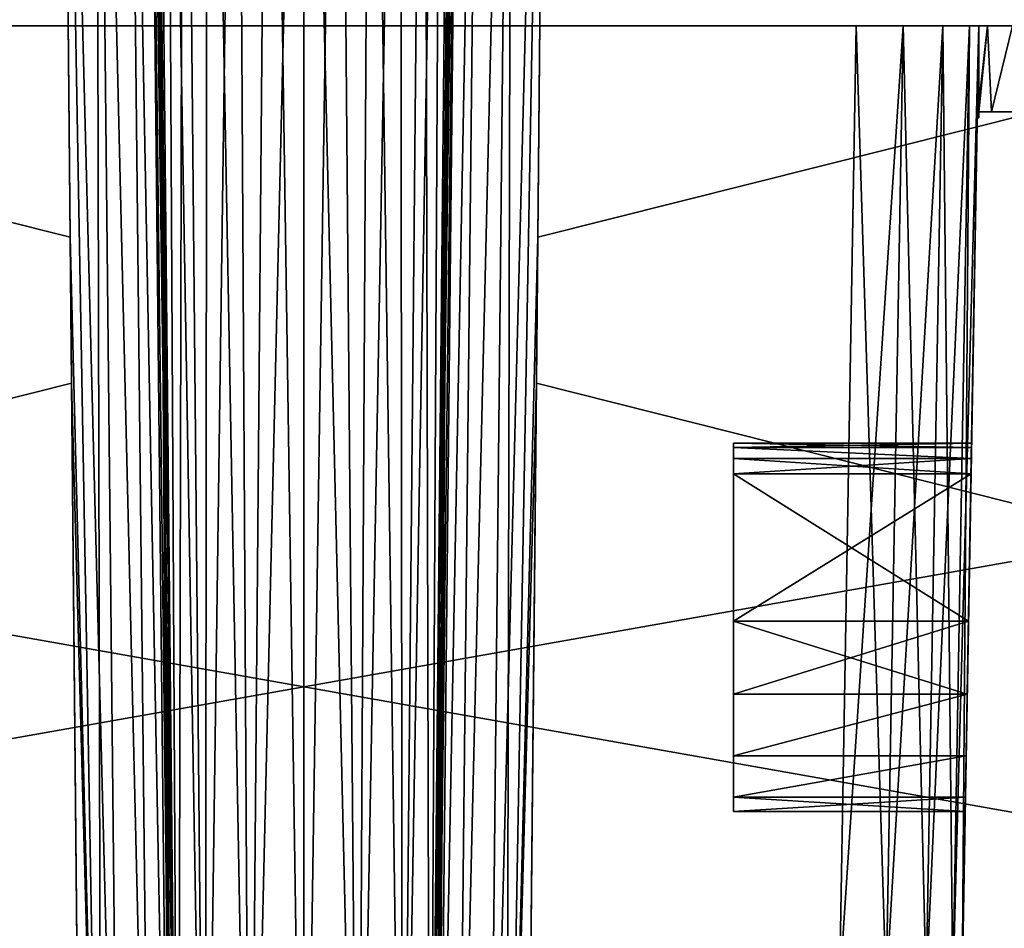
# Model space of a CAD drawing. Header units: millimetres. Extents: x -96 to 96, y -34 to 18.
# Tile 108 of 192: x -5 to 11, y -19 to -4. Entities that reach past the tile are written whole.
import ezdxf

# ---------------------------------------------------------------- set-up
doc = ezdxf.new("R2010")
doc.units = ezdxf.units.MM
doc.header["$LTSCALE"] = 65.185185
for name, color, linetype in [('2', 7, 'CONTINUOUS'), ('22', 7, 'CONTINUOUS'), ('24', 7, 'CONTINUOUS'), ('54', 7, 'CONTINUOUS'), ('55', 7, 'CONTINUOUS'), ('56', 7, 'CONTINUOUS'), ('57', 7, 'CONTINUOUS'), ('58', 7, 'CONTINUOUS'), ('59', 7, 'CONTINUOUS'), ('6', 7, 'CONTINUOUS'), ('799', 7, 'CONTINUOUS'), ('839', 7, 'CONTINUOUS'), ('840', 7, 'CONTINUOUS'), ('841', 7, 'CONTINUOUS'), ('842', 7, 'CONTINUOUS'), ('843', 7, 'CONTINUOUS'), ('844', 7, 'CONTINUOUS'), ('845', 7, 'CONTINUOUS'), ('846', 7, 'CONTINUOUS'), ('847', 7, 'CONTINUOUS'), ('848', 7, 'CONTINUOUS'), ('849', 7, 'CONTINUOUS'), ('850', 7, 'CONTINUOUS'), ('851', 7, 'CONTINUOUS'), ('852', 7, 'CONTINUOUS'), ('857', 7, 'CONTINUOUS'), ('859', 7, 'CONTINUOUS'), ('861', 7, 'CONTINUOUS'), ('862', 7, 'CONTINUOUS'), ('863', 7, 'CONTINUOUS'), ('878', 7, 'CONTINUOUS'), ('879', 7, 'CONTINUOUS')]:
    doc.layers.add(name, color=color, linetype=linetype)

msp = doc.modelspace()

# ---------------------------------------------------------------- linework, layer by layer
at = {"layer": '2', "color": 7, "linetype": 'Continuous'}
for points in [[(-3.619, -27.5, 22.147), (-74, 10.203, 22.476), (-74, -27.5, 22.147), (-3.619, -27.5, 22.147)], [(-3.812, -7.428, 22.322), (-74, 10.203, 22.476), (-3.619, -27.5, 22.147), (-3.812, -7.428, 22.322)], [(-3.974, 10.203, 22.476), (-74, 10.203, 22.476), (-3.812, -7.428, 22.322), (-3.974, 10.203, 22.476)], [(74, -27.5, 22.147), (3.974, 10.203, 22.476), (3.789, -9.805, 22.301), (74, -27.5, 22.147)], [(74, 10.203, 22.476), (3.974, 10.203, 22.476), (74, -27.5, 22.147), (74, 10.203, 22.476)], [(3.619, -27.5, 22.147), (74, -27.5, 22.147), (3.789, -9.805, 22.301), (3.619, -27.5, 22.147)]]:
    msp.add_3dface(points, dxfattribs=at)
at = {"layer": '22', "color": 7, "linetype": 'Continuous'}
for points in [[(72, -2, 20), (72, -27.5, 20.223), (-72, -27.5, 20.223), (72, -2, 20)], [(-72, -2, 20), (72, -2, 20), (-72, -27.5, 20.223), (-72, -2, 20)]]:
    msp.add_3dface(points, dxfattribs=at)
at = {"layer": '24', "color": 7, "linetype": 'Continuous'}
for points in [[(-72, -2, -20), (-72, -27.5, -20.223), (72, -27.5, -20.223), (-72, -2, -20)], [(72, -2, -20), (-72, -2, -20), (72, -27.5, -20.223), (72, -2, -20)]]:
    msp.add_3dface(points, dxfattribs=at)
at = {"layer": '54', "color": 7, "linetype": 'Continuous'}
for points in [[(-2.474, 10.203, -24.021), (-2.427, 10.203, -24.584), (-2.294, -9.805, -23.918), (-2.474, 10.203, -24.021)], [(-2.427, 10.203, -24.584), (-2.253, 10.203, -25.122), (-2.051, -27.5, -24.73), (-2.427, 10.203, -24.584)], [(-2.294, -9.805, -23.918), (-2.427, 10.203, -24.584), (-2.13, -27.5, -23.832), (-2.294, -9.805, -23.918)], [(-2.13, -27.5, -23.832), (-2.427, 10.203, -24.584), (-2.051, -27.5, -24.73), (-2.13, -27.5, -23.832)], [(-2.253, 10.203, -25.122), (-1.962, 10.203, -25.606), (-2.051, -27.5, -24.73), (-2.253, 10.203, -25.122)], [(-2.051, -27.5, -24.73), (-1.962, 10.203, -25.606), (-1.609, -27.5, -25.517), (-2.051, -27.5, -24.73)], [(-1.962, 10.203, -25.606), (-1.569, 10.203, -26.012), (-1.609, -27.5, -25.517), (-1.962, 10.203, -25.606)], [(-1.569, 10.203, -26.012), (-1.093, 10.203, -26.318), (-1.609, -27.5, -25.517), (-1.569, 10.203, -26.012)], [(-1.609, -27.5, -25.517), (-1.093, 10.203, -26.318), (-0.883, -27.5, -26.053), (-1.609, -27.5, -25.517)], [(-1.093, 10.203, -26.318), (-0.561, 10.203, -26.508), (-0.883, -27.5, -26.053), (-1.093, 10.203, -26.318)], [(-0.561, 10.203, -26.508), (0, 10.203, -26.572), (-0.883, -27.5, -26.053), (-0.561, 10.203, -26.508)], [(-0.883, -27.5, -26.053), (0, 10.203, -26.572), (0, -27.5, -26.243), (-0.883, -27.5, -26.053)], [(0, 10.203, -26.572), (0.561, 10.203, -26.508), (0, -27.5, -26.243), (0, 10.203, -26.572)], [(0, -27.5, -26.243), (0.561, 10.203, -26.508), (0.883, -27.5, -26.053), (0, -27.5, -26.243)], [(0.561, 10.203, -26.508), (1.093, 10.203, -26.318), (0.883, -27.5, -26.053), (0.561, 10.203, -26.508)], [(1.093, 10.203, -26.318), (1.569, 10.203, -26.012), (0.883, -27.5, -26.053), (1.093, 10.203, -26.318)], [(0.883, -27.5, -26.053), (1.569, 10.203, -26.012), (1.609, -27.5, -25.517), (0.883, -27.5, -26.053)], [(1.569, 10.203, -26.012), (1.962, 10.203, -25.606), (1.609, -27.5, -25.517), (1.569, 10.203, -26.012)], [(1.962, 10.203, -25.606), (2.253, 10.203, -25.122), (1.609, -27.5, -25.517), (1.962, 10.203, -25.606)], [(1.609, -27.5, -25.517), (2.253, 10.203, -25.122), (2.051, -27.5, -24.73), (1.609, -27.5, -25.517)], [(2.427, 10.203, -24.584), (2.474, 10.203, -24.021), (2.051, -27.5, -24.73), (2.427, 10.203, -24.584)], [(2.051, -27.5, -24.73), (2.474, 10.203, -24.021), (2.316, -7.428, -23.93), (2.051, -27.5, -24.73)], [(2.253, 10.203, -25.122), (2.427, 10.203, -24.584), (2.051, -27.5, -24.73), (2.253, 10.203, -25.122)], [(2.13, -27.5, -23.832), (2.051, -27.5, -24.73), (2.316, -7.428, -23.93), (2.13, -27.5, -23.832)]]:
    msp.add_3dface(points, dxfattribs=at)
at = {"layer": '55', "color": 7, "linetype": 'Continuous'}
for points in [[(-2.051, -27.5, 24.73), (-2.474, 10.203, 24.021), (-2.316, -7.428, 23.93), (-2.051, -27.5, 24.73)], [(-2.427, 10.203, 24.584), (-2.474, 10.203, 24.021), (-2.051, -27.5, 24.73), (-2.427, 10.203, 24.584)], [(-2.253, 10.203, 25.122), (-2.427, 10.203, 24.584), (-2.051, -27.5, 24.73), (-2.253, 10.203, 25.122)], [(-1.609, -27.5, 25.517), (-2.253, 10.203, 25.122), (-2.051, -27.5, 24.73), (-1.609, -27.5, 25.517)], [(-1.962, 10.203, 25.606), (-2.253, 10.203, 25.122), (-1.609, -27.5, 25.517), (-1.962, 10.203, 25.606)], [(-1.569, 10.203, 26.012), (-1.962, 10.203, 25.606), (-1.609, -27.5, 25.517), (-1.569, 10.203, 26.012)], [(-0.883, -27.5, 26.053), (-1.569, 10.203, 26.012), (-1.609, -27.5, 25.517), (-0.883, -27.5, 26.053)], [(-1.093, 10.203, 26.318), (-1.569, 10.203, 26.012), (-0.883, -27.5, 26.053), (-1.093, 10.203, 26.318)], [(-0.561, 10.203, 26.508), (-1.093, 10.203, 26.318), (-0.883, -27.5, 26.053), (-0.561, 10.203, 26.508)], [(0, -27.5, 26.243), (-0.561, 10.203, 26.508), (-0.883, -27.5, 26.053), (0, -27.5, 26.243)], [(0, 10.203, 26.572), (-0.561, 10.203, 26.508), (0, -27.5, 26.243), (0, 10.203, 26.572)], [(0.883, -27.5, 26.053), (0, 10.203, 26.572), (0, -27.5, 26.243), (0.883, -27.5, 26.053)], [(0.561, 10.203, 26.508), (0, 10.203, 26.572), (0.883, -27.5, 26.053), (0.561, 10.203, 26.508)], [(1.093, 10.203, 26.318), (0.561, 10.203, 26.508), (0.883, -27.5, 26.053), (1.093, 10.203, 26.318)], [(1.609, -27.5, 25.517), (1.093, 10.203, 26.318), (0.883, -27.5, 26.053), (1.609, -27.5, 25.517)], [(1.569, 10.203, 26.012), (1.093, 10.203, 26.318), (1.609, -27.5, 25.517), (1.569, 10.203, 26.012)], [(1.962, 10.203, 25.606), (1.569, 10.203, 26.012), (1.609, -27.5, 25.517), (1.962, 10.203, 25.606)], [(2.051, -27.5, 24.73), (1.962, 10.203, 25.606), (1.609, -27.5, 25.517), (2.051, -27.5, 24.73)], [(2.253, 10.203, 25.122), (1.962, 10.203, 25.606), (2.051, -27.5, 24.73), (2.253, 10.203, 25.122)], [(2.427, 10.203, 24.584), (2.253, 10.203, 25.122), (2.051, -27.5, 24.73), (2.427, 10.203, 24.584)], [(2.13, -27.5, 23.832), (2.427, 10.203, 24.584), (2.051, -27.5, 24.73), (2.13, -27.5, 23.832)], [(2.294, -9.805, 23.918), (2.427, 10.203, 24.584), (2.13, -27.5, 23.832), (2.294, -9.805, 23.918)], [(2.474, 10.203, 24.021), (2.427, 10.203, 24.584), (2.294, -9.805, 23.918), (2.474, 10.203, 24.021)], [(-2.13, -27.5, 23.832), (-2.051, -27.5, 24.73), (-2.316, -7.428, 23.93), (-2.13, -27.5, 23.832)]]:
    msp.add_3dface(points, dxfattribs=at)
at = {"layer": '56', "color": 7, "linetype": 'Continuous'}
for points in [[(-3.974, 10.203, 22.476), (-3.812, -7.428, 22.322), (-3.302, -27.5, 22.18), (-3.974, 10.203, 22.476)], [(-3.389, 10.203, 22.594), (-3.974, 10.203, 22.476), (-3.001, -27.5, 22.28), (-3.389, 10.203, 22.594)], [(-3.001, -27.5, 22.28), (-3.974, 10.203, 22.476), (-3.302, -27.5, 22.18), (-3.001, -27.5, 22.28)], [(-2.897, 10.204, 22.931), (-3.389, 10.203, 22.594), (-2.494, -27.5, 22.654), (-2.897, 10.204, 22.931)], [(-2.494, -27.5, 22.654), (-3.389, 10.203, 22.594), (-3.001, -27.5, 22.28), (-2.494, -27.5, 22.654)], [(-2.575, 10.203, 23.433), (-2.897, 10.204, 22.931), (-2.185, -27.5, 23.204), (-2.575, 10.203, 23.433)], [(-2.185, -27.5, 23.204), (-2.897, 10.204, 22.931), (-2.494, -27.5, 22.654), (-2.185, -27.5, 23.204)], [(-2.13, -27.5, 23.832), (-2.316, -7.428, 23.93), (-2.575, 10.203, 23.433), (-2.13, -27.5, 23.832)], [(-2.13, -27.5, 23.832), (-2.575, 10.203, 23.433), (-2.185, -27.5, 23.204), (-2.13, -27.5, 23.832)], [(-2.316, -7.428, 23.93), (-2.474, 10.203, 24.021), (-2.575, 10.203, 23.433), (-2.316, -7.428, 23.93)], [(-3.812, -7.428, 22.322), (-3.619, -27.5, 22.147), (-3.302, -27.5, 22.18), (-3.812, -7.428, 22.322)]]:
    msp.add_3dface(points, dxfattribs=at)
at = {"layer": '57', "color": 7, "linetype": 'Continuous'}
for points in [[(2.494, -27.5, 22.654), (2.897, 10.204, 22.931), (2.185, -27.5, 23.204), (2.494, -27.5, 22.654)], [(2.897, 10.204, 22.931), (2.575, 10.203, 23.433), (2.185, -27.5, 23.204), (2.897, 10.204, 22.931)], [(2.575, 10.203, 23.433), (2.294, -9.805, 23.918), (2.185, -27.5, 23.204), (2.575, 10.203, 23.433)], [(2.474, 10.203, 24.021), (2.294, -9.805, 23.918), (2.575, 10.203, 23.433), (2.474, 10.203, 24.021)], [(3.389, 10.203, 22.594), (2.897, 10.204, 22.931), (2.494, -27.5, 22.654), (3.389, 10.203, 22.594)], [(3.001, -27.5, 22.28), (3.389, 10.203, 22.594), (2.494, -27.5, 22.654), (3.001, -27.5, 22.28)], [(3.302, -27.5, 22.18), (3.389, 10.203, 22.594), (3.001, -27.5, 22.28), (3.302, -27.5, 22.18)], [(3.789, -9.805, 22.301), (3.974, 10.203, 22.476), (3.302, -27.5, 22.18), (3.789, -9.805, 22.301)], [(3.974, 10.203, 22.476), (3.389, 10.203, 22.594), (3.302, -27.5, 22.18), (3.974, 10.203, 22.476)], [(2.294, -9.805, 23.918), (2.13, -27.5, 23.832), (2.185, -27.5, 23.204), (2.294, -9.805, 23.918)], [(3.619, -27.5, 22.147), (3.789, -9.805, 22.301), (3.302, -27.5, 22.18), (3.619, -27.5, 22.147)]]:
    msp.add_3dface(points, dxfattribs=at)
at = {"layer": '58', "color": 7, "linetype": 'Continuous'}
for points in [[(-3.789, -9.805, -22.301), (-3.974, 10.203, -22.476), (-3.302, -27.5, -22.18), (-3.789, -9.805, -22.301)], [(-3.974, 10.203, -22.476), (-3.389, 10.203, -22.594), (-3.302, -27.5, -22.18), (-3.974, 10.203, -22.476)], [(-3.389, 10.203, -22.594), (-2.897, 10.204, -22.931), (-2.494, -27.5, -22.654), (-3.389, 10.203, -22.594)], [(-3.001, -27.5, -22.28), (-3.389, 10.203, -22.594), (-2.494, -27.5, -22.654), (-3.001, -27.5, -22.28)], [(-3.302, -27.5, -22.18), (-3.389, 10.203, -22.594), (-3.001, -27.5, -22.28), (-3.302, -27.5, -22.18)], [(-2.897, 10.204, -22.931), (-2.575, 10.203, -23.433), (-2.185, -27.5, -23.204), (-2.897, 10.204, -22.931)], [(-2.494, -27.5, -22.654), (-2.897, 10.204, -22.931), (-2.185, -27.5, -23.204), (-2.494, -27.5, -22.654)], [(-2.575, 10.203, -23.433), (-2.294, -9.805, -23.918), (-2.185, -27.5, -23.204), (-2.575, 10.203, -23.433)], [(-2.474, 10.203, -24.021), (-2.294, -9.805, -23.918), (-2.575, 10.203, -23.433), (-2.474, 10.203, -24.021)], [(-3.619, -27.5, -22.147), (-3.789, -9.805, -22.301), (-3.302, -27.5, -22.18), (-3.619, -27.5, -22.147)], [(-2.294, -9.805, -23.918), (-2.13, -27.5, -23.832), (-2.185, -27.5, -23.204), (-2.294, -9.805, -23.918)]]:
    msp.add_3dface(points, dxfattribs=at)
at = {"layer": '59', "color": 7, "linetype": 'Continuous'}
for points in [[(2.13, -27.5, -23.832), (2.575, 10.203, -23.433), (2.185, -27.5, -23.204), (2.13, -27.5, -23.832)], [(2.13, -27.5, -23.832), (2.316, -7.428, -23.93), (2.575, 10.203, -23.433), (2.13, -27.5, -23.832)], [(2.185, -27.5, -23.204), (2.897, 10.204, -22.931), (2.494, -27.5, -22.654), (2.185, -27.5, -23.204)], [(2.575, 10.203, -23.433), (2.897, 10.204, -22.931), (2.185, -27.5, -23.204), (2.575, 10.203, -23.433)], [(2.316, -7.428, -23.93), (2.474, 10.203, -24.021), (2.575, 10.203, -23.433), (2.316, -7.428, -23.93)], [(2.897, 10.204, -22.931), (3.389, 10.203, -22.594), (2.494, -27.5, -22.654), (2.897, 10.204, -22.931)], [(2.494, -27.5, -22.654), (3.389, 10.203, -22.594), (3.001, -27.5, -22.28), (2.494, -27.5, -22.654)], [(3.001, -27.5, -22.28), (3.974, 10.203, -22.476), (3.302, -27.5, -22.18), (3.001, -27.5, -22.28)], [(3.389, 10.203, -22.594), (3.974, 10.203, -22.476), (3.001, -27.5, -22.28), (3.389, 10.203, -22.594)], [(3.974, 10.203, -22.476), (3.812, -7.428, -22.322), (3.302, -27.5, -22.18), (3.974, 10.203, -22.476)], [(3.812, -7.428, -22.322), (3.619, -27.5, -22.147), (3.302, -27.5, -22.18), (3.812, -7.428, -22.322)]]:
    msp.add_3dface(points, dxfattribs=at)
at = {"layer": '6', "color": 7, "linetype": 'Continuous'}
for points in [[(-74, -27.5, -22.147), (-3.974, 10.203, -22.476), (-3.789, -9.805, -22.301), (-74, -27.5, -22.147)], [(-74, 10.203, -22.476), (-3.974, 10.203, -22.476), (-74, -27.5, -22.147), (-74, 10.203, -22.476)], [(74, 10.203, -22.476), (74, -27.5, -22.147), (3.619, -27.5, -22.147), (74, 10.203, -22.476)], [(3.812, -7.428, -22.322), (74, 10.203, -22.476), (3.619, -27.5, -22.147), (3.812, -7.428, -22.322)], [(3.974, 10.203, -22.476), (74, 10.203, -22.476), (3.812, -7.428, -22.322), (3.974, 10.203, -22.476)], [(-3.619, -27.5, -22.147), (-74, -27.5, -22.147), (-3.789, -9.805, -22.301), (-3.619, -27.5, -22.147)]]:
    msp.add_3dface(points, dxfattribs=at)
at = {"layer": '799', "color": 7, "linetype": 'Continuous', "true_color": 0xe0f2ff}
for points in [[(-53.207, -3.984, 13.885), (19.7, -3.984, -18.796), (-56.827, -3.984, 18.796), (-53.207, -3.984, 13.885)], [(-56.827, -3.984, 18.796), (19.7, -3.984, -18.796), (19.7, -3.984, 18.796), (-56.827, -3.984, 18.796)], [(19.7, -3.984, -18.796), (-55.243, -3.984, -14.737), (-56.827, -3.984, -18.796), (19.7, -3.984, -18.796)], [(-54.31, -3.984, -14.642), (-55.243, -3.984, -14.737), (19.7, -3.984, -18.796), (-54.31, -3.984, -14.642)], [(-53.497, -3.984, -14.175), (-54.31, -3.984, -14.642), (19.7, -3.984, -18.796), (-53.497, -3.984, -14.175)], [(-52.945, -3.984, -13.417), (-53.497, -3.984, -14.175), (19.7, -3.984, -18.796), (-52.945, -3.984, -13.417)], [(-53.207, -3.984, 13.885), (-53.127, -3.984, 13.775), (19.7, -3.984, -18.796), (-53.207, -3.984, 13.885)], [(-53.127, -3.984, 13.775), (-53.054, -3.984, 13.661), (19.7, -3.984, -18.796), (-53.127, -3.984, 13.775)], [(-53.054, -3.984, 13.661), (-52.988, -3.984, 13.543), (19.7, -3.984, -18.796), (-53.054, -3.984, 13.661)], [(-52.988, -3.984, 13.543), (-52.929, -3.984, 13.421), (19.7, -3.984, -18.796), (-52.988, -3.984, 13.543)], [(-52.75, -3.984, -12.5), (-52.945, -3.984, -13.417), (19.7, -3.984, -18.796), (-52.75, -3.984, -12.5)], [(-52.929, -3.984, 13.421), (-52.877, -3.984, 13.296), (19.7, -3.984, -18.796), (-52.929, -3.984, 13.421)], [(-52.877, -3.984, 13.296), (-52.833, -3.984, 13.167), (19.7, -3.984, -18.796), (-52.877, -3.984, 13.296)], [(-52.833, -3.984, 13.167), (-52.797, -3.984, 13.037), (19.7, -3.984, -18.796), (-52.833, -3.984, 13.167)], [(-52.797, -3.984, 13.037), (-52.769, -3.984, 12.904), (19.7, -3.984, -18.796), (-52.797, -3.984, 13.037)], [(-52.769, -3.984, 12.904), (-52.749, -3.984, 12.77), (19.7, -3.984, -18.796), (-52.769, -3.984, 12.904)], [(-52.749, -3.984, 12.23), (-52.75, -3.984, -12.5), (19.7, -3.984, -18.796), (-52.749, -3.984, 12.23)], [(-52.737, -3.984, 12.365), (-52.749, -3.984, 12.23), (19.7, -3.984, -18.796), (-52.737, -3.984, 12.365)], [(-52.749, -3.984, 12.77), (-52.737, -3.984, 12.635), (19.7, -3.984, -18.796), (-52.749, -3.984, 12.77)], [(-52.732, -3.984, 12.5), (-52.737, -3.984, 12.365), (19.7, -3.984, -18.796), (-52.732, -3.984, 12.5)], [(-52.737, -3.984, 12.635), (-52.732, -3.984, 12.5), (19.7, -3.984, -18.796), (-52.737, -3.984, 12.635)]]:
    msp.add_3dface(points, dxfattribs=at)
at = {"layer": '839', "color": 252, "linetype": 'Continuous', "true_color": 0x828c8c}
for points in [[(7, -10.784, -11.2), (7, -10.784, -6), (7, -15.876, -10.792), (7, -10.784, -11.2)], [(7, -15.876, -6.408), (7, -10.784, -6), (7, -10.851, -5.75), (7, -15.876, -6.408)], [(7, -15.876, -10.792), (7, -10.784, -6), (7, -16.548, -9.786), (7, -15.876, -10.792)], [(7, -16.548, -9.786), (7, -10.784, -6), (7, -16.784, -8.6), (7, -16.548, -9.786)], [(7, -16.784, -8.6), (7, -10.784, -6), (7, -16.548, -7.414), (7, -16.784, -8.6)], [(7, -16.548, -7.414), (7, -10.784, -6), (7, -15.876, -6.408), (7, -16.548, -7.414)], [(7, -10.851, -11.45), (7, -10.784, -11.2), (7, -14.871, -11.464), (7, -10.851, -11.45)], [(7, -14.871, -11.464), (7, -10.784, -11.2), (7, -15.876, -10.792), (7, -14.871, -11.464)], [(7, -11.034, -11.633), (7, -10.851, -11.45), (7, -14.871, -11.464), (7, -11.034, -11.633)], [(7, -14.871, -5.736), (7, -15.876, -6.408), (7, -10.851, -5.75), (7, -14.871, -5.736)], [(7, -11.034, -5.567), (7, -14.871, -5.736), (7, -10.851, -5.75), (7, -11.034, -5.567)], [(7, -11.284, -11.7), (7, -11.034, -11.633), (7, -13.684, -11.7), (7, -11.284, -11.7)], [(7, -13.684, -11.7), (7, -11.034, -11.633), (7, -14.871, -11.464), (7, -13.684, -11.7)], [(7, -11.284, -5.5), (7, -14.871, -5.736), (7, -11.034, -5.567), (7, -11.284, -5.5)], [(7, -13.684, -5.5), (7, -14.871, -5.736), (7, -11.284, -5.5), (7, -13.684, -5.5)]]:
    msp.add_3dface(points, dxfattribs=at)
at = {"layer": '840', "color": 252, "linetype": 'Continuous', "true_color": 0x828c8c}
for points in [[(10.881, -10.784, -6), (7, -10.784, -11.2), (10.881, -10.784, -11.2), (10.881, -10.784, -6)], [(7, -10.784, -6), (7, -10.784, -11.2), (10.881, -10.784, -6), (7, -10.784, -6)]]:
    msp.add_3dface(points, dxfattribs=at)
at = {"layer": '841', "color": 252, "linetype": 'Continuous', "true_color": 0x828c8c}
for points in [[(7, -13.684, -5.5), (7, -11.284, -5.5), (10.873, -11.284, -5.5), (7, -13.684, -5.5)], [(7, -13.684, -5.5), (10.873, -11.284, -5.5), (10.831, -13.684, -5.5), (7, -13.684, -5.5)]]:
    msp.add_3dface(points, dxfattribs=at)
at = {"layer": '842', "color": 252, "linetype": 'Continuous', "true_color": 0x828c8c}
for points in [[(7, -14.871, -5.736), (7, -13.684, -5.5), (10.81, -14.871, -5.736), (7, -14.871, -5.736)], [(7, -13.684, -5.5), (10.831, -13.684, -5.5), (10.81, -14.871, -5.736), (7, -13.684, -5.5)], [(7, -13.684, -11.7), (7, -14.871, -11.464), (10.831, -13.684, -11.7), (7, -13.684, -11.7)], [(10.831, -13.684, -11.7), (7, -14.871, -11.464), (10.81, -14.871, -11.464), (10.831, -13.684, -11.7)], [(10.792, -15.877, -6.408), (7, -15.876, -6.408), (10.81, -14.871, -5.736), (10.792, -15.877, -6.408)], [(7, -15.876, -6.408), (7, -14.871, -5.736), (10.81, -14.871, -5.736), (7, -15.876, -6.408)], [(7, -14.871, -11.464), (7, -15.876, -10.792), (10.81, -14.871, -11.464), (7, -14.871, -11.464)], [(10.81, -14.871, -11.464), (7, -15.876, -10.792), (10.792, -15.877, -10.792), (10.81, -14.871, -11.464)], [(7, -15.876, -10.792), (7, -16.548, -9.786), (10.792, -15.877, -10.792), (7, -15.876, -10.792)], [(7, -16.548, -7.414), (7, -15.876, -6.408), (10.792, -15.877, -6.408), (7, -16.548, -7.414)], [(10.781, -16.549, -7.414), (7, -16.548, -7.414), (10.792, -15.877, -6.408), (10.781, -16.549, -7.414)], [(10.792, -15.877, -10.792), (7, -16.548, -9.786), (10.781, -16.549, -9.786), (10.792, -15.877, -10.792)], [(10.777, -16.784, -8.6), (7, -16.548, -7.414), (10.781, -16.549, -7.414), (10.777, -16.784, -8.6)], [(7, -16.548, -9.786), (7, -16.784, -8.6), (10.781, -16.549, -9.786), (7, -16.548, -9.786)], [(7, -16.784, -8.6), (7, -16.548, -7.414), (10.777, -16.784, -8.6), (7, -16.784, -8.6)], [(10.781, -16.549, -9.786), (7, -16.784, -8.6), (10.777, -16.784, -8.6), (10.781, -16.549, -9.786)]]:
    msp.add_3dface(points, dxfattribs=at)
at = {"layer": '843', "color": 252, "linetype": 'Continuous', "true_color": 0x828c8c}
for points in [[(7, -11.284, -11.7), (7, -13.684, -11.7), (10.831, -13.684, -11.7), (7, -11.284, -11.7)], [(7, -11.284, -11.7), (10.831, -13.684, -11.7), (10.873, -11.284, -11.7), (7, -11.284, -11.7)]]:
    msp.add_3dface(points, dxfattribs=at)
at = {"layer": '844', "color": 252, "linetype": 'Continuous', "true_color": 0x828c8c}
for points in [[(7, -10.784, 6), (7, -10.784, 11.2), (7, -15.876, 6.408), (7, -10.784, 6)], [(7, -15.876, 6.408), (7, -10.784, 11.2), (7, -16.548, 7.414), (7, -15.876, 6.408)], [(7, -16.548, 7.414), (7, -10.784, 11.2), (7, -16.784, 8.6), (7, -16.548, 7.414)], [(7, -16.784, 8.6), (7, -10.784, 11.2), (7, -16.548, 9.786), (7, -16.784, 8.6)], [(7, -16.548, 9.786), (7, -10.784, 11.2), (7, -15.876, 10.792), (7, -16.548, 9.786)], [(7, -14.871, 5.736), (7, -10.784, 6), (7, -15.876, 6.408), (7, -14.871, 5.736)], [(7, -10.851, 5.75), (7, -10.784, 6), (7, -14.871, 5.736), (7, -10.851, 5.75)], [(7, -15.876, 10.792), (7, -10.784, 11.2), (7, -10.851, 11.45), (7, -15.876, 10.792)], [(7, -11.034, 11.633), (7, -14.871, 11.464), (7, -10.851, 11.45), (7, -11.034, 11.633)], [(7, -11.034, 5.567), (7, -10.851, 5.75), (7, -14.871, 5.736), (7, -11.034, 5.567)], [(7, -14.871, 11.464), (7, -15.876, 10.792), (7, -10.851, 11.45), (7, -14.871, 11.464)], [(7, -11.284, 11.7), (7, -14.871, 11.464), (7, -11.034, 11.633), (7, -11.284, 11.7)], [(7, -11.284, 5.5), (7, -11.034, 5.567), (7, -13.684, 5.5), (7, -11.284, 5.5)], [(7, -13.684, 5.5), (7, -11.034, 5.567), (7, -14.871, 5.736), (7, -13.684, 5.5)], [(7, -13.684, 11.7), (7, -14.871, 11.464), (7, -11.284, 11.7), (7, -13.684, 11.7)]]:
    msp.add_3dface(points, dxfattribs=at)
at = {"layer": '845', "color": 252, "linetype": 'Continuous', "true_color": 0x828c8c}
for points in [[(10.881, -10.784, 11.2), (7, -10.784, 6), (10.881, -10.784, 6), (10.881, -10.784, 11.2)], [(7, -10.784, 11.2), (7, -10.784, 6), (10.881, -10.784, 11.2), (7, -10.784, 11.2)]]:
    msp.add_3dface(points, dxfattribs=at)
at = {"layer": '846', "color": 252, "linetype": 'Continuous', "true_color": 0x828c8c}
for points in [[(10.873, -11.284, 5.5), (7, -11.284, 5.5), (10.831, -13.684, 5.5), (10.873, -11.284, 5.5)], [(7, -11.284, 5.5), (7, -13.684, 5.5), (10.831, -13.684, 5.5), (7, -11.284, 5.5)]]:
    msp.add_3dface(points, dxfattribs=at)
at = {"layer": '847', "color": 252, "linetype": 'Continuous', "true_color": 0x828c8c}
for points in [[(10.81, -14.871, 11.464), (7, -13.684, 11.7), (10.831, -13.684, 11.7), (10.81, -14.871, 11.464)], [(10.831, -13.684, 5.5), (7, -14.871, 5.736), (10.81, -14.871, 5.736), (10.831, -13.684, 5.5)], [(7, -13.684, 5.5), (7, -14.871, 5.736), (10.831, -13.684, 5.5), (7, -13.684, 5.5)], [(7, -14.871, 11.464), (7, -13.684, 11.7), (10.81, -14.871, 11.464), (7, -14.871, 11.464)], [(10.81, -14.871, 5.736), (7, -15.876, 6.408), (10.792, -15.877, 6.408), (10.81, -14.871, 5.736)], [(7, -14.871, 5.736), (7, -15.876, 6.408), (10.81, -14.871, 5.736), (7, -14.871, 5.736)], [(10.792, -15.877, 10.792), (7, -15.876, 10.792), (10.81, -14.871, 11.464), (10.792, -15.877, 10.792)], [(7, -15.876, 10.792), (7, -14.871, 11.464), (10.81, -14.871, 11.464), (7, -15.876, 10.792)], [(7, -15.876, 6.408), (7, -16.548, 7.414), (10.792, -15.877, 6.408), (7, -15.876, 6.408)], [(7, -16.548, 9.786), (7, -15.876, 10.792), (10.792, -15.877, 10.792), (7, -16.548, 9.786)], [(10.781, -16.549, 9.786), (7, -16.548, 9.786), (10.792, -15.877, 10.792), (10.781, -16.549, 9.786)], [(10.792, -15.877, 6.408), (7, -16.548, 7.414), (10.781, -16.549, 7.414), (10.792, -15.877, 6.408)], [(7, -16.548, 7.414), (7, -16.784, 8.6), (10.781, -16.549, 7.414), (7, -16.548, 7.414)], [(10.777, -16.784, 8.6), (7, -16.548, 9.786), (10.781, -16.549, 9.786), (10.777, -16.784, 8.6)], [(7, -16.784, 8.6), (7, -16.548, 9.786), (10.777, -16.784, 8.6), (7, -16.784, 8.6)], [(10.781, -16.549, 7.414), (7, -16.784, 8.6), (10.777, -16.784, 8.6), (10.781, -16.549, 7.414)]]:
    msp.add_3dface(points, dxfattribs=at)
at = {"layer": '848', "color": 252, "linetype": 'Continuous', "true_color": 0x828c8c}
for points in [[(10.831, -13.684, 11.7), (7, -13.684, 11.7), (10.873, -11.284, 11.7), (10.831, -13.684, 11.7)], [(7, -13.684, 11.7), (7, -11.284, 11.7), (10.873, -11.284, 11.7), (7, -13.684, 11.7)]]:
    msp.add_3dface(points, dxfattribs=at)
at = {"layer": '849', "color": 252, "linetype": 'Continuous', "true_color": 0x828c8c}
for points in [[(7, -10.851, 11.45), (7, -10.784, 11.2), (10.88, -10.851, 11.45), (7, -10.851, 11.45)], [(7, -10.784, 11.2), (10.881, -10.784, 11.2), (10.88, -10.851, 11.45), (7, -10.784, 11.2)], [(10.877, -11.034, 11.633), (7, -10.851, 11.45), (10.88, -10.851, 11.45), (10.877, -11.034, 11.633)], [(7, -11.034, 11.633), (7, -10.851, 11.45), (10.877, -11.034, 11.633), (7, -11.034, 11.633)], [(10.873, -11.284, 11.7), (7, -11.034, 11.633), (10.877, -11.034, 11.633), (10.873, -11.284, 11.7)], [(7, -11.284, 11.7), (7, -11.034, 11.633), (10.873, -11.284, 11.7), (7, -11.284, 11.7)]]:
    msp.add_3dface(points, dxfattribs=at)
at = {"layer": '850', "color": 252, "linetype": 'Continuous', "true_color": 0x828c8c}
for points in [[(10.881, -10.784, 6), (7, -10.851, 5.75), (10.88, -10.851, 5.75), (10.881, -10.784, 6)], [(7, -10.784, 6), (7, -10.851, 5.75), (10.881, -10.784, 6), (7, -10.784, 6)], [(10.88, -10.851, 5.75), (7, -10.851, 5.75), (10.877, -11.034, 5.567), (10.88, -10.851, 5.75)], [(7, -10.851, 5.75), (7, -11.034, 5.567), (10.877, -11.034, 5.567), (7, -10.851, 5.75)], [(7, -11.284, 5.5), (10.873, -11.284, 5.5), (10.877, -11.034, 5.567), (7, -11.284, 5.5)], [(7, -11.034, 5.567), (7, -11.284, 5.5), (10.877, -11.034, 5.567), (7, -11.034, 5.567)]]:
    msp.add_3dface(points, dxfattribs=at)
at = {"layer": '851', "color": 252, "linetype": 'Continuous', "true_color": 0x828c8c}
for points in [[(7, -10.784, -6), (10.881, -10.784, -6), (10.88, -10.851, -5.75), (7, -10.784, -6)], [(7, -10.851, -5.75), (7, -10.784, -6), (10.88, -10.851, -5.75), (7, -10.851, -5.75)], [(10.877, -11.034, -5.567), (7, -10.851, -5.75), (10.88, -10.851, -5.75), (10.877, -11.034, -5.567)], [(7, -11.034, -5.567), (7, -10.851, -5.75), (10.877, -11.034, -5.567), (7, -11.034, -5.567)], [(10.873, -11.284, -5.5), (7, -11.034, -5.567), (10.877, -11.034, -5.567), (10.873, -11.284, -5.5)], [(7, -11.284, -5.5), (7, -11.034, -5.567), (10.873, -11.284, -5.5), (7, -11.284, -5.5)]]:
    msp.add_3dface(points, dxfattribs=at)
at = {"layer": '852', "color": 252, "linetype": 'Continuous', "true_color": 0x828c8c}
for points in [[(10.881, -10.784, -11.2), (7, -10.851, -11.45), (10.88, -10.851, -11.45), (10.881, -10.784, -11.2)], [(7, -10.784, -11.2), (7, -10.851, -11.45), (10.881, -10.784, -11.2), (7, -10.784, -11.2)], [(7, -10.851, -11.45), (7, -11.034, -11.633), (10.877, -11.034, -11.633), (7, -10.851, -11.45)], [(10.88, -10.851, -11.45), (7, -10.851, -11.45), (10.877, -11.034, -11.633), (10.88, -10.851, -11.45)], [(7, -11.034, -11.633), (7, -11.284, -11.7), (10.877, -11.034, -11.633), (7, -11.034, -11.633)], [(7, -11.284, -11.7), (10.873, -11.284, -11.7), (10.877, -11.034, -11.633), (7, -11.284, -11.7)]]:
    msp.add_3dface(points, dxfattribs=at)
at = {"layer": '857', "color": 252, "linetype": 'Continuous', "true_color": 0x828c8c}
for points in [[(11, -5.384, -8.976), (11.204, -5.384, -8.359), (11, -5.384, 8.976), (11, -5.384, -8.976)], [(11, -5.384, 8.976), (11.204, -5.384, -8.359), (11.204, -5.384, 8.359), (11, -5.384, 8.976)], [(11.204, -5.384, -8.359), (11.596, -5.384, -7.84), (11.204, -5.384, 8.359), (11.204, -5.384, -8.359)], [(11.204, -5.384, 8.359), (11.596, -5.384, -7.84), (11.596, -5.384, 7.84), (11.204, -5.384, 8.359)]]:
    msp.add_3dface(points, dxfattribs=at)
at = {"layer": '859', "color": 252, "linetype": 'Continuous', "true_color": 0x828c8c}
for points in [[(11, -5.484, -8.966), (11, -5.384, 8.976), (11, -5.434, 8.971), (11, -5.484, -8.966)], [(11, -5.434, -8.971), (11, -5.384, 8.976), (11, -5.484, -8.966), (11, -5.434, -8.971)], [(11, -5.384, -8.976), (11, -5.384, 8.976), (11, -5.434, -8.971), (11, -5.384, -8.976)], [(11, -5.484, 8.966), (11, -5.484, -8.966), (11, -5.434, 8.971), (11, -5.484, 8.966)]]:
    msp.add_3dface(points, dxfattribs=at)
at = {"layer": '861', "color": 252, "linetype": 'Continuous', "true_color": 0x828c8c}
for points in [[(10.726, -19.669, 17.227), (10.831, -13.684, 11.7), (11, -3.984, 17.5), (10.726, -19.669, 17.227)], [(11, -3.984, -9.277), (10.877, -11.034, -11.633), (10.726, -19.669, -17.227), (11, -3.984, -9.277)], [(11, -3.984, -17.5), (11, -3.984, -9.277), (10.726, -19.669, -17.227), (11, -3.984, -17.5)], [(10.831, -13.684, 11.7), (10.873, -11.284, 11.7), (11, -3.984, 17.5), (10.831, -13.684, 11.7)], [(10.873, -11.284, 11.7), (10.877, -11.034, 11.633), (11, -3.984, 17.5), (10.873, -11.284, 11.7)], [(10.877, -11.034, 11.633), (10.88, -10.851, 11.45), (11, -3.984, 17.5), (10.877, -11.034, 11.633)], [(10.88, -10.851, -11.45), (10.877, -11.034, -11.633), (11, -3.984, -9.277), (10.88, -10.851, -11.45)], [(10.88, -10.851, 11.45), (10.881, -10.784, 11.2), (11, -3.984, 17.5), (10.88, -10.851, 11.45)], [(10.881, -10.784, -11.2), (10.88, -10.851, -11.45), (11, -3.984, -9.277), (10.881, -10.784, -11.2)], [(11, -3.984, 17.5), (10.881, -10.784, 11.2), (10.974, -5.484, 9.289), (11, -3.984, 17.5)], [(10.881, -10.784, -11.2), (11, -3.984, -9.277), (10.974, -5.484, -9.289), (10.881, -10.784, -11.2)], [(11, -3.984, 9.277), (11, -3.984, 17.5), (10.974, -5.484, 9.289), (11, -3.984, 9.277)], [(10.877, -11.034, 5.567), (10.831, -13.684, -5.5), (10.974, -5.484, 9.289), (10.877, -11.034, 5.567)], [(10.831, -13.684, -5.5), (10.873, -11.284, -5.5), (10.974, -5.484, 9.289), (10.831, -13.684, -5.5)], [(10.873, -11.284, -5.5), (10.877, -11.034, -5.567), (10.974, -5.484, 9.289), (10.873, -11.284, -5.5)], [(10.88, -10.851, 5.75), (10.877, -11.034, 5.567), (10.974, -5.484, 9.289), (10.88, -10.851, 5.75)], [(10.877, -11.034, -5.567), (10.88, -10.851, -5.75), (10.974, -5.484, 9.289), (10.877, -11.034, -5.567)], [(10.881, -10.784, 6), (10.88, -10.851, 5.75), (10.974, -5.484, 9.289), (10.881, -10.784, 6)], [(10.88, -10.851, -5.75), (10.881, -10.784, -6), (10.974, -5.484, 9.289), (10.88, -10.851, -5.75)], [(10.881, -10.784, 11.2), (10.881, -10.784, 6), (10.974, -5.484, 9.289), (10.881, -10.784, 11.2)], [(10.881, -10.784, -6), (10.881, -10.784, -11.2), (10.974, -5.484, -9.289), (10.881, -10.784, -6)], [(10.974, -5.484, 9.289), (10.881, -10.784, -6), (10.974, -5.484, -9.289), (10.974, -5.484, 9.289)], [(10.877, -11.034, -11.633), (10.873, -11.284, -11.7), (10.726, -19.669, -17.227), (10.877, -11.034, -11.633)], [(10.873, -11.284, 5.5), (10.831, -13.684, -5.5), (10.877, -11.034, 5.567), (10.873, -11.284, 5.5)], [(10.873, -11.284, -11.7), (10.831, -13.684, -11.7), (10.726, -19.669, -17.227), (10.873, -11.284, -11.7)], [(10.781, -16.549, -7.414), (10.873, -11.284, 5.5), (10.831, -13.684, 5.5), (10.781, -16.549, -7.414)], [(10.781, -16.549, -7.414), (10.792, -15.877, -6.408), (10.873, -11.284, 5.5), (10.781, -16.549, -7.414)], [(10.792, -15.877, -6.408), (10.81, -14.871, -5.736), (10.873, -11.284, 5.5), (10.792, -15.877, -6.408)], [(10.81, -14.871, -5.736), (10.831, -13.684, -5.5), (10.873, -11.284, 5.5), (10.81, -14.871, -5.736)], [(10.81, -14.871, 11.464), (10.831, -13.684, 11.7), (10.726, -19.669, 17.227), (10.81, -14.871, 11.464)], [(10.831, -13.684, -11.7), (10.81, -14.871, -11.464), (10.726, -19.669, -17.227), (10.831, -13.684, -11.7)], [(10.781, -16.549, -7.414), (10.831, -13.684, 5.5), (10.726, -19.669, -17.227), (10.781, -16.549, -7.414)], [(10.831, -13.684, 5.5), (10.81, -14.871, 5.736), (10.726, -19.669, -17.227), (10.831, -13.684, 5.5)], [(10.792, -15.877, 10.792), (10.81, -14.871, 11.464), (10.726, -19.669, 17.227), (10.792, -15.877, 10.792)], [(10.81, -14.871, -11.464), (10.792, -15.877, -10.792), (10.726, -19.669, -17.227), (10.81, -14.871, -11.464)], [(10.81, -14.871, 5.736), (10.792, -15.877, 6.408), (10.726, -19.669, -17.227), (10.81, -14.871, 5.736)], [(10.792, -15.877, -10.792), (10.781, -16.549, -9.786), (10.726, -19.669, -17.227), (10.792, -15.877, -10.792)], [(10.792, -15.877, 6.408), (10.781, -16.549, 7.414), (10.726, -19.669, -17.227), (10.792, -15.877, 6.408)], [(10.781, -16.549, 9.786), (10.792, -15.877, 10.792), (10.726, -19.669, 17.227), (10.781, -16.549, 9.786)], [(10.781, -16.549, -9.786), (10.777, -16.784, -8.6), (10.726, -19.669, -17.227), (10.781, -16.549, -9.786)], [(10.777, -16.784, -8.6), (10.781, -16.549, -7.414), (10.726, -19.669, -17.227), (10.777, -16.784, -8.6)], [(10.781, -16.549, 7.414), (10.777, -16.784, 8.6), (10.726, -19.669, -17.227), (10.781, -16.549, 7.414)], [(10.777, -16.784, 8.6), (10.781, -16.549, 9.786), (10.726, -19.669, 17.227), (10.777, -16.784, 8.6)], [(10.726, -19.669, -17.227), (10.777, -16.784, 8.6), (10.726, -19.669, 17.227), (10.726, -19.669, -17.227)]]:
    msp.add_3dface(points, dxfattribs=at)
at = {"layer": '862', "color": 252, "linetype": 'Continuous', "true_color": 0x828c8c}
for points in [[(9.766, -3.984, -19.348), (8.727, -19.669, -19.226), (9, -3.984, -19.5), (9.766, -3.984, -19.348)], [(9.492, -19.68, -19.074), (8.727, -19.669, -19.226), (9.766, -3.984, -19.348), (9.492, -19.68, -19.074)], [(10.414, -3.984, -18.914), (9.492, -19.68, -19.074), (9.766, -3.984, -19.348), (10.414, -3.984, -18.914)], [(10.14, -19.683, -18.64), (9.492, -19.68, -19.074), (10.414, -3.984, -18.914), (10.14, -19.683, -18.64)], [(10.848, -3.984, -18.266), (10.14, -19.683, -18.64), (10.414, -3.984, -18.914), (10.848, -3.984, -18.266)], [(10.574, -19.68, -17.992), (10.14, -19.683, -18.64), (10.848, -3.984, -18.266), (10.574, -19.68, -17.992)], [(11, -3.984, -17.5), (10.726, -19.669, -17.227), (10.574, -19.68, -17.992), (11, -3.984, -17.5)], [(11, -3.984, -17.5), (10.574, -19.68, -17.992), (10.848, -3.984, -18.266), (11, -3.984, -17.5)]]:
    msp.add_3dface(points, dxfattribs=at)
at = {"layer": '863', "color": 252, "linetype": 'Continuous', "true_color": 0x828c8c}
for points in [[(8.727, -19.669, 19.226), (9.492, -19.68, 19.074), (9, -3.984, 19.5), (8.727, -19.669, 19.226)], [(9, -3.984, 19.5), (9.492, -19.68, 19.074), (9.766, -3.984, 19.348), (9, -3.984, 19.5)], [(9.492, -19.68, 19.074), (10.14, -19.683, 18.64), (9.766, -3.984, 19.348), (9.492, -19.68, 19.074)], [(9.766, -3.984, 19.348), (10.14, -19.683, 18.64), (10.414, -3.984, 18.914), (9.766, -3.984, 19.348)], [(10.14, -19.683, 18.64), (10.574, -19.68, 17.992), (10.414, -3.984, 18.914), (10.14, -19.683, 18.64)], [(10.414, -3.984, 18.914), (10.574, -19.68, 17.992), (10.848, -3.984, 18.266), (10.414, -3.984, 18.914)], [(10.574, -19.68, 17.992), (10.726, -19.669, 17.227), (10.848, -3.984, 18.266), (10.574, -19.68, 17.992)], [(10.726, -19.669, 17.227), (11, -3.984, 17.5), (10.848, -3.984, 18.266), (10.726, -19.669, 17.227)]]:
    msp.add_3dface(points, dxfattribs=at)
at = {"layer": '878', "color": 252, "linetype": 'Continuous', "true_color": 0x828c8c}
for points in [[(10.974, -5.484, -9.289), (11.142, -3.984, -8.537), (10.98, -5.484, -9.127), (10.974, -5.484, -9.289)], [(10.974, -5.484, -9.289), (11, -3.984, -9.277), (11.142, -3.984, -8.537), (10.974, -5.484, -9.289)], [(11.142, -3.984, -8.537), (11, -5.384, -8.976), (10.98, -5.484, -9.127), (11.142, -3.984, -8.537)], [(11.204, -5.384, -8.359), (11, -5.384, -8.976), (11.142, -3.984, -8.537), (11.204, -5.384, -8.359)], [(11.547, -3.984, -7.902), (11.204, -5.384, -8.359), (11.142, -3.984, -8.537), (11.547, -3.984, -7.902)], [(11.596, -5.384, -7.84), (11.204, -5.384, -8.359), (11.547, -3.984, -7.902), (11.596, -5.384, -7.84)], [(11, -5.384, -8.976), (11, -5.434, -8.971), (10.98, -5.484, -9.127), (11, -5.384, -8.976)], [(11, -5.434, -8.971), (11, -5.484, -8.966), (10.98, -5.484, -9.127), (11, -5.434, -8.971)]]:
    msp.add_3dface(points, dxfattribs=at)
at = {"layer": '879', "color": 252, "linetype": 'Continuous', "true_color": 0x828c8c}
for points in [[(11, -3.984, 9.277), (10.974, -5.484, 9.289), (10.98, -5.484, 9.127), (11, -3.984, 9.277)], [(11, -5.384, 8.976), (11, -3.984, 9.277), (10.98, -5.484, 9.127), (11, -5.384, 8.976)], [(11, -5.384, 8.976), (11.204, -5.384, 8.359), (11.142, -3.984, 8.537), (11, -5.384, 8.976)], [(11, -3.984, 9.277), (11, -5.384, 8.976), (11.142, -3.984, 8.537), (11, -3.984, 9.277)], [(11.142, -3.984, 8.537), (11.204, -5.384, 8.359), (11.547, -3.984, 7.902), (11.142, -3.984, 8.537)], [(11.204, -5.384, 8.359), (11.596, -5.384, 7.84), (11.547, -3.984, 7.902), (11.204, -5.384, 8.359)], [(11, -5.484, 8.966), (11, -5.384, 8.976), (10.98, -5.484, 9.127), (11, -5.484, 8.966)], [(11, -5.384, 8.976), (11, -5.484, 8.966), (11, -5.434, 8.971), (11, -5.384, 8.976)]]:
    msp.add_3dface(points, dxfattribs=at)

doc.saveas('drawing.dxf')
